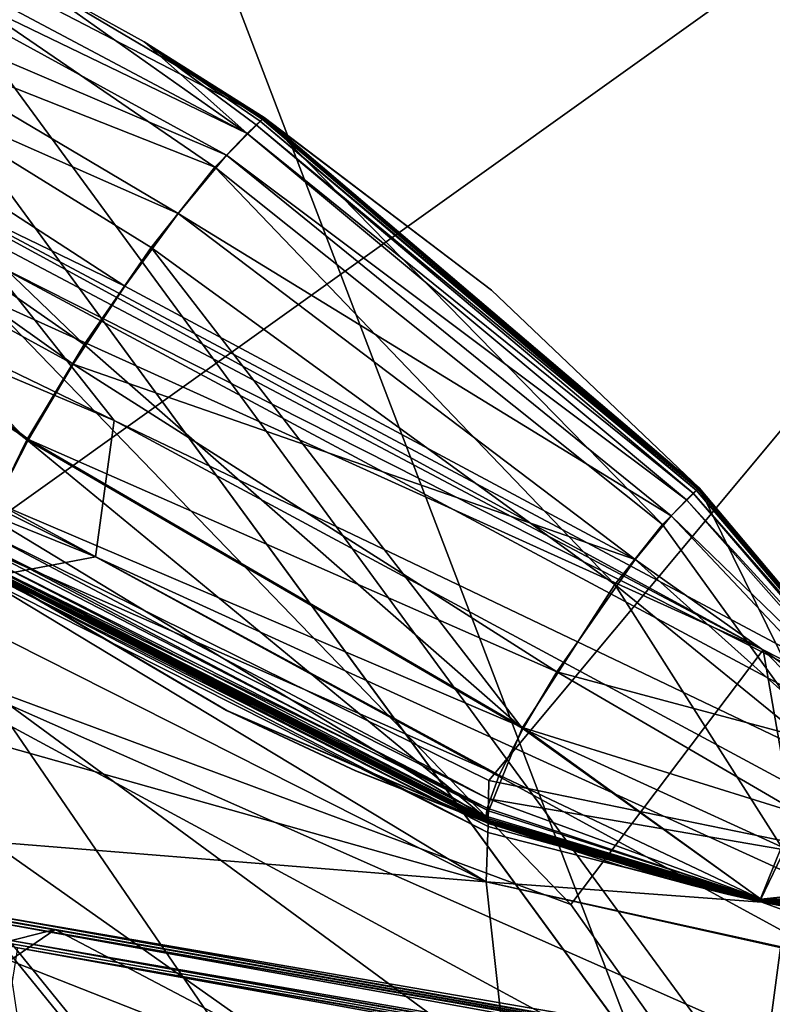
# Model space of a CAD drawing. Header units: metres. Extents: x -904 to 0, y -908 to 0.
# Tile 137 of 153: x -238 to -228, y -76 to -63. Entities that reach past the tile are written whole.
import ezdxf

# ---------------------------------------------------------------- set-up
doc = ezdxf.new("R2010")
doc.units = ezdxf.units.M

msp = doc.modelspace()

# ---------------------------------------------------------------- linework, layer by layer
at = {"layer": 'None'}
for points in [[(-239.314407, -51.557915, 226.902679), (-221.221985, -98.890182, 230.553024), (-242.650131, -103.940552, 237.516327)], [(-239.314407, -51.557915, 226.902679), (-223.317856, -52.233398, 222.626984), (-221.221985, -98.890182, 230.553024)], [(-215.260452, -53.132961, 2033.22522), (-239.308899, -51.564125, 2023.590088), (-238.364059, -69.631866, 2020.825439)], [(-231.748611, -72.892342, 2023.12439), (-215.260452, -53.132961, 2033.22522), (-238.364059, -69.631866, 2020.825439)], [(-231.748611, -72.892342, 2023.12439), (-224.452255, -74.390381, 2025.841675), (-215.260452, -53.132961, 2033.22522)], [(-261.458008, -57.706783, 932.164246), (-260.638489, -56.582916, 886.756042), (-236.636642, -68.198532, 887.077698)], [(-260.638489, -56.582916, 886.756042), (-238.295258, -66.105843, 841.579407), (-236.636642, -68.198532, 887.077698)], [(-261.458008, -57.706783, 932.164246), (-236.880447, -69.975159, 932.550049), (-265.13623, -58.537857, 977.415955)], [(-236.880447, -69.975159, 932.550049), (-261.458008, -57.706783, 932.164246), (-236.636642, -68.198532, 887.077698)], [(-265.13623, -58.537857, 977.415955), (-236.880447, -69.975159, 932.550049), (-240.725616, -70.70665, 977.855347)], [(-238.33371, -66.588646, 706.081116), (-228.169373, -71.188133, 751.055359), (-248.986176, -60.178795, 750.940918)], [(-248.986176, -60.178795, 750.940918), (-228.169373, -71.188133, 751.055359), (-242.390198, -63.443642, 796.162354)], [(-242.304413, -62.135075, 2017.296509), (-235.321075, -64.893387, 2018.464233), (-241.203369, -60.868935, 2015.853882)], [(-235.321075, -64.893387, 2018.464233), (-234.679367, -64.248306, 2017.259521), (-241.203369, -60.868935, 2015.853882)], [(-241.203369, -60.868935, 2015.853882), (-234.679367, -64.248306, 2017.259521), (-237.858429, -62.363094, 2016.646851)], [(-241.569656, -61.232773, 2016.600708), (-241.369843, -61.021999, 2016.247803), (-234.902328, -64.454865, 2017.775391)], [(-234.902328, -64.454865, 2017.775391), (-241.369843, -61.021999, 2016.247803), (-237.858414, -62.363125, 2016.646973)], [(-242.040283, -61.800407, 2017.140625), (-241.569656, -61.232773, 2016.600708), (-235.169952, -64.737556, 2018.245239)], [(-235.169952, -64.737556, 2018.245239), (-241.569656, -61.232773, 2016.600708), (-234.902328, -64.454865, 2017.775391)], [(-242.559174, -62.50666, 2017.408447), (-242.040283, -61.800407, 2017.140625), (-235.800262, -65.498192, 2018.965454)], [(-235.800262, -65.498192, 2018.965454), (-242.040283, -61.800407, 2017.140625), (-235.169952, -64.737556, 2018.245239)], [(-242.304413, -62.135075, 2017.296509), (-242.955902, -63.078804, 2017.393433), (-237.026596, -67.205513, 2019.340576)], [(-237.026596, -67.205513, 2019.340576), (-236.154068, -65.941803, 2019.209229), (-242.304413, -62.135075, 2017.296509)], [(-236.154068, -65.941803, 2019.209229), (-235.321075, -64.893387, 2018.464233), (-242.304413, -62.135075, 2017.296509)], [(-234.679367, -64.248306, 2017.259521), (-234.679276, -64.248283, 2017.259277), (-237.858429, -62.363094, 2016.646851)], [(-237.858429, -62.363094, 2016.646851), (-234.679276, -64.248283, 2017.259277), (-237.858414, -62.363094, 2016.646851)], [(-234.679276, -64.248283, 2017.259277), (-234.67926, -64.248283, 2017.259277), (-237.858414, -62.363094, 2016.646851)], [(-237.858414, -62.363094, 2016.646851), (-234.67926, -64.248283, 2017.259277), (-237.858414, -62.363094, 2016.646851)], [(-234.67926, -64.248283, 2017.259277), (-234.67926, -64.248291, 2017.259277), (-237.858414, -62.363094, 2016.646851)], [(-237.858414, -62.363094, 2016.646851), (-234.67926, -64.248291, 2017.259277), (-237.858414, -62.363094, 2016.646851)], [(-234.67926, -64.248291, 2017.259277), (-234.679245, -64.248291, 2017.259277), (-237.858414, -62.363094, 2016.646851)], [(-237.858414, -62.363094, 2016.646851), (-234.679245, -64.248291, 2017.259277), (-236.245132, -63.258457, 2016.976196)], [(-237.858414, -62.363094, 2016.646851), (-236.245132, -63.258457, 2016.976196), (-237.858414, -62.363098, 2016.646851)], [(-237.858414, -62.363098, 2016.646851), (-236.245132, -63.258457, 2016.976196), (-237.858414, -62.36311, 2016.646851)], [(-236.245132, -63.258457, 2016.976196), (-236.245132, -63.258469, 2016.976196), (-237.858414, -62.36311, 2016.646851)], [(-237.858414, -62.36311, 2016.646851), (-236.245132, -63.258469, 2016.976196), (-237.858414, -62.363125, 2016.646973)], [(-236.245132, -63.258469, 2016.976196), (-236.245148, -63.258488, 2016.976318), (-237.858414, -62.363125, 2016.646973)], [(-237.858414, -62.363125, 2016.646973), (-236.245148, -63.258488, 2016.976318), (-234.902328, -64.454865, 2017.775391)], [(-243.064087, -63.267048, 2017.371704), (-242.559174, -62.50666, 2017.408447), (-236.495209, -66.444321, 2019.322388)], [(-236.495209, -66.444321, 2019.322388), (-242.559174, -62.50666, 2017.408447), (-235.800262, -65.498192, 2018.965454)], [(-242.955902, -63.078804, 2017.393433), (-243.515701, -64.00872, 2017.009888), (-237.776291, -68.450684, 2018.828735)], [(-242.955902, -63.078804, 2017.393433), (-237.776291, -68.450684, 2018.828735), (-237.026596, -67.205513, 2019.340576)], [(-243.500519, -63.99976, 2017.033325), (-243.064087, -63.267048, 2017.371704), (-237.171417, -67.462875, 2019.271851)], [(-237.171417, -67.462875, 2019.271851), (-243.064087, -63.267048, 2017.371704), (-236.495209, -66.444321, 2019.322388)], [(-236.245132, -63.258469, 2016.976196), (-234.679245, -64.248306, 2017.259277), (-236.245148, -63.258488, 2016.976318)], [(-234.679245, -64.248306, 2017.259277), (-234.67926, -64.248329, 2017.259277), (-236.245148, -63.258488, 2016.976318)], [(-236.245148, -63.258488, 2016.976318), (-234.67926, -64.248329, 2017.259277), (-234.679474, -64.248604, 2017.259766)], [(-234.68042, -64.24955, 2017.262207), (-236.245148, -63.258488, 2016.976318), (-234.679764, -64.248917, 2017.260498)], [(-234.679764, -64.248917, 2017.260498), (-236.245148, -63.258488, 2016.976318), (-234.679474, -64.248604, 2017.259766)], [(-234.784073, -64.341568, 2017.519897), (-236.245148, -63.258488, 2016.976318), (-234.729401, -64.292313, 2017.388428)], [(-234.729401, -64.292313, 2017.388428), (-236.245148, -63.258488, 2016.976318), (-234.7034, -64.269592, 2017.32251)], [(-236.245148, -63.258488, 2016.976318), (-234.690842, -64.25872, 2017.289795), (-234.7034, -64.269592, 2017.32251)], [(-236.245148, -63.258488, 2016.976318), (-234.784073, -64.341568, 2017.519897), (-234.902328, -64.454865, 2017.775391)], [(-234.681824, -64.250832, 2017.265991), (-234.684753, -64.253433, 2017.273804), (-236.245148, -63.258488, 2016.976318)], [(-234.684753, -64.253433, 2017.273804), (-234.690842, -64.25872, 2017.289795), (-236.245148, -63.258488, 2016.976318)], [(-236.245148, -63.258488, 2016.976318), (-234.68042, -64.24955, 2017.262207), (-234.681824, -64.250832, 2017.265991)], [(-234.679245, -64.248291, 2017.259277), (-234.679245, -64.248291, 2017.259277), (-236.245132, -63.258457, 2016.976196)], [(-236.245132, -63.258457, 2016.976196), (-234.679245, -64.248291, 2017.259277), (-236.245132, -63.258469, 2016.976196)], [(-234.679245, -64.248291, 2017.259277), (-234.679245, -64.248306, 2017.259277), (-236.245132, -63.258469, 2016.976196)], [(-228.169373, -71.188133, 751.055359), (-220.589874, -75.054581, 796.356384), (-242.390198, -63.443642, 796.162354)], [(-242.390198, -63.443642, 796.162354), (-220.589874, -75.054581, 796.356384), (-238.295258, -66.105843, 841.579407)], [(-243.816086, -64.61657, 2016.435059), (-243.500519, -63.99976, 2017.033325), (-237.755905, -68.444366, 2018.817261)], [(-243.515701, -64.00872, 2017.009888), (-238.266129, -69.448143, 2017.774048), (-237.776291, -68.450684, 2018.828735)], [(-237.755905, -68.444366, 2018.817261), (-243.500519, -63.99976, 2017.033325), (-237.171417, -67.462875, 2019.271851)], [(-235.321075, -64.893387, 2018.464233), (-229.480743, -69.55555, 2018.822754), (-234.679367, -64.248306, 2017.259521)], [(-229.039368, -69.109283, 2017.998535), (-234.784073, -64.341568, 2017.519897), (-234.729401, -64.292313, 2017.388428)], [(-234.729401, -64.292313, 2017.388428), (-234.7034, -64.269592, 2017.32251), (-229.019974, -69.092163, 2017.951172)], [(-229.039368, -69.109283, 2017.998535), (-234.729401, -64.292313, 2017.388428), (-229.019974, -69.092163, 2017.951172)], [(-234.7034, -64.269592, 2017.32251), (-234.690842, -64.25872, 2017.289795), (-229.010605, -69.083931, 2017.928101)], [(-234.7034, -64.269592, 2017.32251), (-229.010605, -69.083931, 2017.928101), (-229.019974, -69.092163, 2017.951172)], [(-234.690842, -64.25872, 2017.289795), (-234.684753, -64.253433, 2017.273804), (-229.006073, -69.07988, 2017.917236)], [(-234.690842, -64.25872, 2017.289795), (-229.006073, -69.07988, 2017.917236), (-229.010605, -69.083931, 2017.928101)], [(-229.003876, -69.077873, 2017.912109), (-234.684753, -64.253433, 2017.273804), (-234.681824, -64.250832, 2017.265991)], [(-234.684753, -64.253433, 2017.273804), (-229.003876, -69.077873, 2017.912109), (-229.006073, -69.07988, 2017.917236)], [(-234.68042, -64.24955, 2017.262207), (-229.002838, -69.076874, 2017.90979), (-234.681824, -64.250832, 2017.265991)], [(-229.002838, -69.076874, 2017.90979), (-229.003876, -69.077873, 2017.912109), (-234.681824, -64.250832, 2017.265991)], [(-231.713074, -66.497551, 2017.682739), (-234.68042, -64.24955, 2017.262207), (-234.679764, -64.248917, 2017.260498)], [(-229.002838, -69.076874, 2017.90979), (-234.68042, -64.24955, 2017.262207), (-231.713074, -66.497551, 2017.682739)], [(-234.679764, -64.248917, 2017.260498), (-234.679474, -64.248604, 2017.259766), (-231.712799, -66.497246, 2017.682129)], [(-231.713074, -66.497551, 2017.682739), (-234.679764, -64.248917, 2017.260498), (-231.712799, -66.497246, 2017.682129)], [(-234.67926, -64.248329, 2017.259277), (-231.712601, -66.496971, 2017.681885), (-234.679474, -64.248604, 2017.259766)], [(-234.679474, -64.248604, 2017.259766), (-231.712601, -66.496971, 2017.681885), (-231.712799, -66.497246, 2017.682129)], [(-229.002045, -69.075813, 2017.90918), (-234.679276, -64.248283, 2017.259277), (-234.679367, -64.248306, 2017.259521)], [(-229.480743, -69.55555, 2018.822754), (-229.002045, -69.075813, 2017.90918), (-234.679367, -64.248306, 2017.259521)], [(-229.001984, -69.075813, 2017.908813), (-234.679276, -64.248283, 2017.259277), (-229.002045, -69.075813, 2017.90918)], [(-234.67926, -64.248283, 2017.259277), (-234.679276, -64.248283, 2017.259277), (-229.001984, -69.075813, 2017.908813)], [(-234.67926, -64.248291, 2017.259277), (-234.67926, -64.248283, 2017.259277), (-229.001984, -69.075813, 2017.908813)], [(-229.001984, -69.075813, 2017.908813), (-234.679245, -64.248291, 2017.259277), (-234.67926, -64.248291, 2017.259277)], [(-231.712601, -66.496971, 2017.681885), (-234.67926, -64.248329, 2017.259277), (-234.679245, -64.248306, 2017.259277)], [(-231.712601, -66.496971, 2017.681885), (-234.679245, -64.248291, 2017.259277), (-229.001968, -69.075829, 2017.908691)], [(-229.001968, -69.075829, 2017.908691), (-234.679245, -64.248291, 2017.259277), (-229.001984, -69.075813, 2017.908813)], [(-234.679245, -64.248291, 2017.259277), (-234.679245, -64.248291, 2017.259277), (-229.001984, -69.075813, 2017.908813)], [(-234.679245, -64.248291, 2017.259277), (-231.712601, -66.496971, 2017.681885), (-234.679245, -64.248306, 2017.259277)], [(-229.168335, -69.231026, 2018.282227), (-235.169952, -64.737556, 2018.245239), (-234.902328, -64.454865, 2017.775391)], [(-234.784073, -64.341568, 2017.519897), (-229.080124, -69.146255, 2018.094238), (-234.902328, -64.454865, 2017.775391)], [(-229.080124, -69.146255, 2018.094238), (-229.168335, -69.231026, 2018.282227), (-234.902328, -64.454865, 2017.775391)], [(-229.080124, -69.146255, 2018.094238), (-234.784073, -64.341568, 2017.519897), (-229.039368, -69.109283, 2017.998535)], [(-238.178497, -69.270676, 2018.014038), (-243.816086, -64.61657, 2016.435059), (-237.755905, -68.444366, 2018.817261)], [(-229.367935, -69.442169, 2018.629761), (-235.800262, -65.498192, 2018.965454), (-235.169952, -64.737556, 2018.245239)], [(-229.168335, -69.231026, 2018.282227), (-229.367935, -69.442169, 2018.629761), (-235.169952, -64.737556, 2018.245239)], [(-230.102081, -70.337311, 2019.381226), (-235.321075, -64.893387, 2018.464233), (-236.154068, -65.941803, 2019.209229)], [(-229.480743, -69.55555, 2018.822754), (-235.321075, -64.893387, 2018.464233), (-230.102081, -70.337311, 2019.381226)], [(-229.838089, -70.009804, 2019.164063), (-236.495209, -66.444321, 2019.322388), (-235.800262, -65.498192, 2018.965454)], [(-229.367935, -69.442169, 2018.629761), (-229.838089, -70.009804, 2019.164063), (-235.800262, -65.498192, 2018.965454)], [(-259.035767, -89.53669, 1606.136597), (-232.967972, -88.549675, 1606.117188), (-369.758789, -65.81794, 1606.712402)], [(-232.967972, -88.549675, 1606.117188), (-157.766281, -91.522858, 1606.039307), (-369.758789, -65.81794, 1606.712402)], [(-264.370239, -78.757698, 1612.998047), (-369.758789, -65.81794, 1606.712402), (-157.766281, -91.522858, 1606.039307)], [(-231.312073, -72.208313, 2019.100708), (-236.154068, -65.941803, 2019.209229), (-237.026596, -67.205513, 2019.340576)], [(-236.154068, -65.941803, 2019.209229), (-231.312073, -72.208313, 2019.100708), (-230.102081, -70.337311, 2019.381226)], [(-238.295258, -66.105843, 841.579407), (-215.701584, -78.19075, 841.859009), (-236.636642, -68.198532, 887.077698)], [(-220.589874, -75.054581, 796.356384), (-215.701584, -78.19075, 841.859009), (-238.295258, -66.105843, 841.579407)], [(-335.659729, -67.869011, 1815.896851), (-235.309311, -78.121002, 1854.074829), (-317.342804, -66.480629, 1875.346436)], [(-235.309311, -78.121002, 1854.074829), (-243.821503, -72.942696, 1905.212524), (-317.342804, -66.480629, 1875.346436)], [(-236.495209, -66.444321, 2019.322388), (-229.838089, -70.009804, 2019.164063), (-237.171417, -67.462875, 2019.271851)], [(-231.712799, -66.497246, 2017.682129), (-229.002121, -69.076111, 2017.908569), (-231.713074, -66.497551, 2017.682739)], [(-229.00235, -69.07637, 2017.908936), (-229.002838, -69.076874, 2017.90979), (-231.713074, -66.497551, 2017.682739)], [(-229.002121, -69.076111, 2017.908569), (-229.00235, -69.07637, 2017.908936), (-231.713074, -66.497551, 2017.682739)], [(-231.712601, -66.496971, 2017.681885), (-229.001968, -69.075867, 2017.908569), (-231.712799, -66.497246, 2017.682129)], [(-231.712799, -66.497246, 2017.682129), (-229.001968, -69.075867, 2017.908569), (-229.002121, -69.076111, 2017.908569)], [(-229.001968, -69.075867, 2017.908569), (-231.712601, -66.496971, 2017.681885), (-229.001968, -69.075829, 2017.908691)], [(-230.676468, -74.511078, 722.772827), (-238.33371, -66.588646, 706.081116), (-238.338226, -71.66597, 691.690125)], [(-228.169373, -71.188133, 751.055359), (-238.33371, -66.588646, 706.081116), (-230.676468, -74.511078, 722.772827)], [(-237.776291, -68.450684, 2018.828735), (-231.312073, -72.208313, 2019.100708), (-237.026596, -67.205513, 2019.340576)], [(-237.171417, -67.462875, 2019.271851), (-230.860809, -71.475525, 2019.389771), (-237.755905, -68.444366, 2018.817261)], [(-229.838089, -70.009804, 2019.164063), (-230.860809, -71.475525, 2019.389771), (-237.171417, -67.462875, 2019.271851)], [(-277.97934, -76.816643, 1756.375854), (-222.447708, -82.294296, 1803.761963), (-335.659729, -67.869011, 1815.896851)], [(-335.659729, -67.869011, 1815.896851), (-222.447708, -82.294296, 1803.761963), (-235.309311, -78.121002, 1854.074829)], [(-236.636642, -68.198532, 887.077698), (-213.506638, -80.63942, 887.43988), (-236.880447, -69.975159, 932.550049)], [(-236.636642, -68.198532, 887.077698), (-215.701584, -78.19075, 841.859009), (-213.506638, -80.63942, 887.43988)], [(-238.266129, -69.448143, 2017.774048), (-231.787033, -73.381584, 2017.280029), (-237.776291, -68.450684, 2018.828735)], [(-237.755905, -68.444366, 2018.817261), (-231.296753, -72.207726, 2019.049316), (-238.178497, -69.270676, 2018.014038)], [(-231.787033, -73.381584, 2017.280029), (-231.312073, -72.208313, 2019.100708), (-237.776291, -68.450684, 2018.828735)], [(-230.860809, -71.475525, 2019.389771), (-231.296753, -72.207726, 2019.049316), (-237.755905, -68.444366, 2018.817261)], [(-229.002045, -69.075813, 2017.90918), (-229.480743, -69.55555, 2018.822754), (-227.226227, -72.675652, 2018.805664)], [(-229.019974, -69.092163, 2017.951172), (-229.010605, -69.083931, 2017.928101), (-226.594437, -71.952049, 2017.943359)], [(-229.010605, -69.083931, 2017.928101), (-229.006073, -69.07988, 2017.917236), (-226.591827, -71.949623, 2017.93811)], [(-229.010605, -69.083931, 2017.928101), (-226.591827, -71.949623, 2017.93811), (-226.594437, -71.952049, 2017.943359)], [(-229.006073, -69.07988, 2017.917236), (-229.003876, -69.077873, 2017.912109), (-226.589462, -71.947113, 2017.935303)], [(-229.006073, -69.07988, 2017.917236), (-226.589462, -71.947113, 2017.935303), (-226.591827, -71.949623, 2017.93811)], [(-229.003876, -69.077873, 2017.912109), (-229.002838, -69.076874, 2017.90979), (-226.589462, -71.947113, 2017.935303)], [(-226.589462, -71.947113, 2017.935303), (-229.002838, -69.076874, 2017.90979), (-229.00235, -69.07637, 2017.908936)], [(-229.002121, -69.076111, 2017.908569), (-226.589462, -71.947113, 2017.935303), (-229.00235, -69.07637, 2017.908936)], [(-229.001968, -69.075867, 2017.908569), (-226.589462, -71.947113, 2017.935303), (-229.002121, -69.076111, 2017.908569)], [(-226.589462, -71.947113, 2017.935303), (-229.001984, -69.075813, 2017.908813), (-229.002045, -69.075813, 2017.90918)], [(-226.589462, -71.947113, 2017.935303), (-229.002045, -69.075813, 2017.90918), (-227.226227, -72.675652, 2018.805664)], [(-229.001968, -69.075829, 2017.908691), (-229.001984, -69.075813, 2017.908813), (-226.589462, -71.947113, 2017.935303)], [(-229.001968, -69.075867, 2017.908569), (-229.001968, -69.075829, 2017.908691), (-226.589462, -71.947113, 2017.935303)], [(-229.168335, -69.231026, 2018.282227), (-229.080124, -69.146255, 2018.094238), (-226.634674, -71.988602, 2018.034058)], [(-226.611084, -71.967003, 2017.980957), (-229.080124, -69.146255, 2018.094238), (-229.039368, -69.109283, 2017.998535)], [(-226.634674, -71.988602, 2018.034058), (-229.080124, -69.146255, 2018.094238), (-226.611084, -71.967003, 2017.980957)], [(-229.039368, -69.109283, 2017.998535), (-229.019974, -69.092163, 2017.951172), (-226.599854, -71.956932, 2017.955322)], [(-226.599854, -71.956932, 2017.955322), (-226.611084, -71.967003, 2017.980957), (-229.039368, -69.109283, 2017.998535)], [(-229.019974, -69.092163, 2017.951172), (-226.594437, -71.952049, 2017.943359), (-226.599854, -71.956932, 2017.955322)], [(-238.178497, -69.270676, 2018.014038), (-231.611938, -72.824219, 2018.448364), (-238.390457, -69.845177, 2016.958496)], [(-238.178497, -69.270676, 2018.014038), (-231.296753, -72.207726, 2019.049316), (-231.611938, -72.824219, 2018.448364)], [(-229.367935, -69.442169, 2018.629761), (-229.168335, -69.231026, 2018.282227), (-226.685715, -72.037903, 2018.140015)], [(-226.685715, -72.037903, 2018.140015), (-229.168335, -69.231026, 2018.282227), (-226.634674, -71.988602, 2018.034058)], [(-238.413055, -70.025047, 2016.374634), (-231.787033, -73.381584, 2017.280029), (-238.266129, -69.448143, 2017.774048)], [(-229.838089, -70.009804, 2019.164063), (-229.367935, -69.442169, 2018.629761), (-226.801239, -72.160355, 2018.338379)], [(-226.801239, -72.160355, 2018.338379), (-229.367935, -69.442169, 2018.629761), (-226.685715, -72.037903, 2018.140015)], [(-227.226227, -72.675652, 2018.805664), (-229.480743, -69.55555, 2018.822754), (-230.102081, -70.337311, 2019.381226)], [(-238.364059, -69.631866, 2020.825439), (-238.381424, -69.799362, 2018.914551), (-231.751495, -73.133659, 2020.420654)], [(-231.748611, -72.892342, 2023.12439), (-238.364059, -69.631866, 2020.825439), (-231.751495, -73.133659, 2020.420654)], [(-231.770004, -73.253067, 2017.657471), (-238.410446, -70.017479, 2016.37561), (-238.390457, -69.845177, 2016.958496)], [(-231.611938, -72.824219, 2018.448364), (-231.770004, -73.253067, 2017.657471), (-238.390457, -69.845177, 2016.958496)], [(-231.751495, -73.133659, 2020.420654), (-238.381424, -69.799362, 2018.914551), (-231.752716, -73.289963, 2018.626831)], [(-238.381424, -69.799362, 2018.914551), (-238.375061, -69.955521, 2017.346436), (-231.752716, -73.289963, 2018.626831)], [(-236.880447, -69.975159, 932.550049), (-213.123108, -82.904182, 932.987244), (-240.725616, -70.70665, 977.855347)], [(-231.752716, -73.289963, 2018.626831), (-238.375061, -69.955521, 2017.346436), (-231.753891, -73.368828, 2017.733276)], [(-238.375061, -69.955521, 2017.346436), (-238.372589, -70.034981, 2016.562744), (-231.753891, -73.368828, 2017.733276)], [(-213.506638, -80.63942, 887.43988), (-213.123108, -82.904182, 932.987244), (-236.880447, -69.975159, 932.550049)], [(-231.787033, -73.381584, 2017.280029), (-238.413055, -70.025047, 2016.374634), (-231.772217, -73.429756, 2017.012085)], [(-238.413055, -70.025047, 2016.374634), (-238.393143, -70.090553, 2016.00708), (-231.772217, -73.429756, 2017.012085)], [(-231.770004, -73.253067, 2017.657471), (-231.784897, -73.381981, 2017.21875), (-238.410446, -70.017479, 2016.37561)], [(-231.784897, -73.381981, 2017.21875), (-231.776428, -73.423393, 2016.993408), (-238.410446, -70.017479, 2016.37561)], [(-238.410446, -70.017479, 2016.37561), (-231.776428, -73.423393, 2016.993408), (-238.372787, -70.104385, 2015.792969)], [(-231.772217, -73.429756, 2017.012085), (-238.393143, -70.090553, 2016.00708), (-231.760712, -73.444786, 2016.885376)], [(-238.393143, -70.090553, 2016.00708), (-238.369461, -70.124336, 2015.703247), (-231.760712, -73.444786, 2016.885376)], [(-238.37291, -70.073807, 2016.176147), (-238.375732, -70.078506, 2016.139893), (-231.757996, -73.412819, 2017.236572)], [(-238.375732, -70.078506, 2016.139893), (-231.756927, -73.415169, 2017.211914), (-231.757996, -73.412819, 2017.236572)], [(-238.375732, -70.078506, 2016.139893), (-238.365112, -70.086304, 2016.050537), (-231.756927, -73.415169, 2017.211914)], [(-238.372589, -70.034981, 2016.562744), (-238.37291, -70.073807, 2016.176147), (-231.75563, -73.408318, 2017.282593)], [(-238.37291, -70.073807, 2016.176147), (-231.757996, -73.412819, 2017.236572), (-231.75563, -73.408318, 2017.282593)], [(-238.372742, -70.104401, 2015.792603), (-238.372787, -70.104385, 2015.792969), (-231.756622, -73.447693, 2016.778809)], [(-238.372787, -70.104385, 2015.792969), (-231.776428, -73.423393, 2016.993408), (-231.756622, -73.447693, 2016.778809)], [(-231.756622, -73.447693, 2016.778809), (-231.756592, -73.447701, 2016.778687), (-238.372742, -70.104401, 2015.792603)], [(-231.756592, -73.447701, 2016.778687), (-238.372635, -70.104439, 2015.791992), (-238.372742, -70.104401, 2015.792603)], [(-238.372528, -70.104477, 2015.791504), (-238.372635, -70.104439, 2015.791992), (-231.7565, -73.447716, 2016.77832)], [(-238.372635, -70.104439, 2015.791992), (-231.756592, -73.447701, 2016.778687), (-231.7565, -73.447716, 2016.77832)], [(-231.753891, -73.368828, 2017.733276), (-238.372589, -70.034981, 2016.562744), (-231.75563, -73.408318, 2017.282593)], [(-231.7565, -73.447716, 2016.77832), (-231.756424, -73.447739, 2016.778076), (-238.372528, -70.104477, 2015.791504)], [(-231.756424, -73.447739, 2016.778076), (-238.372467, -70.104492, 2015.791138), (-238.372528, -70.104477, 2015.791504)], [(-235.169693, -71.981308, 2016.288452), (-238.372375, -70.104523, 2015.790649), (-238.372467, -70.104492, 2015.791138)], [(-231.756393, -73.447746, 2016.777954), (-235.169693, -71.981308, 2016.288452), (-238.372467, -70.104492, 2015.791138)], [(-231.756393, -73.447746, 2016.777954), (-238.372467, -70.104492, 2015.791138), (-231.756424, -73.447739, 2016.778076)], [(-238.366943, -70.104347, 2015.782715), (-238.372375, -70.104523, 2015.790649), (-235.169693, -71.981308, 2016.288452)], [(-238.365082, -70.102844, 2015.799561), (-238.366943, -70.104347, 2015.782715), (-235.164566, -71.980721, 2016.288208)], [(-235.164566, -71.980721, 2016.288208), (-238.366943, -70.104347, 2015.782715), (-235.169693, -71.981308, 2016.288452)], [(-238.361084, -70.093689, 2015.934204), (-231.746613, -73.423721, 2017.095947), (-238.365112, -70.086304, 2016.050537)], [(-238.365112, -70.086304, 2016.050537), (-231.746613, -73.423721, 2017.095947), (-231.750137, -73.418335, 2017.171509)], [(-231.756927, -73.415169, 2017.211914), (-238.365112, -70.086304, 2016.050537), (-231.750137, -73.418335, 2017.171509)], [(-238.363159, -70.099709, 2015.842041), (-238.365082, -70.102844, 2015.799561), (-231.750656, -73.443748, 2016.821777)], [(-231.750656, -73.443748, 2016.821777), (-238.365082, -70.102844, 2015.799561), (-235.164566, -71.980721, 2016.288208)], [(-238.361084, -70.093689, 2015.934204), (-238.363159, -70.099709, 2015.842041), (-231.749069, -73.438675, 2016.888306)], [(-231.749069, -73.438675, 2016.888306), (-238.363159, -70.099709, 2015.842041), (-231.750656, -73.443748, 2016.821777)], [(-231.746613, -73.423721, 2017.095947), (-238.361084, -70.093689, 2015.934204), (-231.747299, -73.42868, 2017.026001)], [(-231.747299, -73.42868, 2017.026001), (-238.361084, -70.093689, 2015.934204), (-231.749069, -73.438675, 2016.888306)], [(-230.860809, -71.475525, 2019.389771), (-229.838089, -70.009804, 2019.164063), (-227.073334, -72.489128, 2018.644897)], [(-227.073334, -72.489128, 2018.644897), (-229.838089, -70.009804, 2019.164063), (-226.801239, -72.160355, 2018.338379)], [(-238.368332, -70.24118, 2014.560791), (-238.37117, -70.890961, 2008.449097), (-231.781693, -74.215408, 2008.449341)], [(-231.757034, -73.494484, 2016.310059), (-238.369461, -70.124336, 2015.703247), (-238.370483, -70.160103, 2015.327271)], [(-231.758438, -73.572411, 2015.453247), (-231.757034, -73.494484, 2016.310059), (-238.370483, -70.160103, 2015.327271)], [(-238.370483, -70.160103, 2015.327271), (-238.368332, -70.24118, 2014.560791), (-231.758438, -73.572411, 2015.453247)], [(-231.760712, -73.444786, 2016.885376), (-238.369461, -70.124336, 2015.703247), (-231.754929, -73.455521, 2016.768311)], [(-238.369461, -70.124336, 2015.703247), (-231.757034, -73.494484, 2016.310059), (-231.754929, -73.455521, 2016.768311)], [(-238.368332, -70.24118, 2014.560791), (-231.781693, -74.215408, 2008.449341), (-231.758438, -73.572411, 2015.453247)], [(-231.312073, -72.208313, 2019.100708), (-227.926544, -73.758247, 2018.646606), (-230.102081, -70.337311, 2019.381226)], [(-230.102081, -70.337311, 2019.381226), (-227.926544, -73.758247, 2018.646606), (-227.226227, -72.675652, 2018.805664)], [(-240.725616, -70.70665, 977.855347), (-217.11351, -83.461723, 978.352905), (-246.042374, -72.074631, 1022.901794)], [(-213.123108, -82.904182, 932.987244), (-217.11351, -83.461723, 978.352905), (-240.725616, -70.70665, 977.855347)], [(-231.781693, -74.215408, 2008.449341), (-238.37117, -70.890961, 2008.449097), (-238.319077, -72.376701, 1995.61438)], [(-226.585968, -80.294075, 722.844788), (-228.169373, -71.188133, 751.055359), (-230.676468, -74.511078, 722.772827)], [(-220.589874, -75.054581, 796.356384), (-228.169373, -71.188133, 751.055359), (-215.565948, -83.939354, 786.065063)], [(-228.169373, -71.188133, 751.055359), (-226.585968, -80.294075, 722.844788), (-215.565948, -83.939354, 786.065063)], [(-231.296753, -72.207726, 2019.049316), (-230.860809, -71.475525, 2019.389771), (-227.665237, -73.337685, 2018.772583)], [(-227.665237, -73.337685, 2018.772583), (-230.860809, -71.475525, 2019.389771), (-227.073334, -72.489128, 2018.644897)], [(-237.404251, -74.837967, 1166.713623), (-256.075043, -71.546318, 1217.675049), (-255.246216, -79.316849, 1192.276123)], [(-243.388, -73.787415, 1526.261597), (-256.075043, -71.546318, 1217.675049), (-237.404251, -74.837967, 1166.713623)], [(-238.338226, -71.66597, 691.690125), (-242.678009, -75.317757, 660.801697), (-233.974075, -78.030937, 691.642273)], [(-238.338226, -71.66597, 691.690125), (-233.974075, -78.030937, 691.642273), (-226.585968, -80.294075, 722.844788)], [(-226.585968, -80.294075, 722.844788), (-230.676468, -74.511078, 722.772827), (-238.338226, -71.66597, 691.690125)], [(-235.169693, -71.981308, 2016.288452), (-233.486328, -72.767441, 2016.534546), (-235.164566, -71.980721, 2016.288208)], [(-233.486328, -72.767441, 2016.534546), (-235.169693, -71.981308, 2016.288452), (-231.756393, -73.447746, 2016.777954)], [(-233.486328, -72.767441, 2016.534546), (-233.481598, -72.766472, 2016.540405), (-235.164566, -71.980721, 2016.288208)], [(-235.164566, -71.980721, 2016.288208), (-233.481598, -72.766472, 2016.540405), (-231.750656, -73.443748, 2016.821777)], [(-246.042374, -72.074631, 1022.901794), (-221.957428, -84.765488, 1023.44635), (-253.992859, -72.740875, 1067.578003)], [(-246.042374, -72.074631, 1022.901794), (-217.11351, -83.461723, 978.352905), (-221.957428, -84.765488, 1023.44635)], [(-231.312073, -72.208313, 2019.100708), (-231.787033, -73.381584, 2017.280029), (-228.201447, -74.436447, 2017.602295)], [(-231.296753, -72.207726, 2019.049316), (-228.199982, -74.44194, 2017.505859), (-231.611938, -72.824219, 2018.448364)], [(-227.926544, -73.758247, 2018.646606), (-231.312073, -72.208313, 2019.100708), (-228.201447, -74.436447, 2017.602295)], [(-228.199982, -74.44194, 2017.505859), (-231.296753, -72.207726, 2019.049316), (-227.665237, -73.337685, 2018.772583)], [(-231.781693, -74.215408, 2008.449341), (-238.319077, -72.376701, 1995.61438), (-238.247177, -73.693398, 1982.750488)], [(-221.957428, -84.765488, 1023.44635), (-229.898041, -85.054771, 1068.127686), (-253.992859, -72.740875, 1067.578003)], [(-253.992859, -72.740875, 1067.578003), (-229.898041, -85.054771, 1068.127686), (-252.386261, -78.676216, 1112.033813)], [(-233.481598, -72.766472, 2016.540405), (-233.486328, -72.767441, 2016.534546), (-231.756317, -73.447762, 2016.777588)], [(-231.756317, -73.447762, 2016.777588), (-233.486328, -72.767441, 2016.534546), (-231.756393, -73.447746, 2016.777954)], [(-231.750656, -73.443748, 2016.821777), (-233.481598, -72.766472, 2016.540405), (-231.752136, -73.446266, 2016.790894)], [(-231.752136, -73.446266, 2016.790894), (-233.481598, -72.766472, 2016.540405), (-231.756317, -73.447762, 2016.777588)], [(-231.611938, -72.824219, 2018.448364), (-228.199982, -74.44194, 2017.505859), (-231.770004, -73.253067, 2017.657471)], [(-231.748611, -72.892342, 2023.12439), (-231.751495, -73.133659, 2020.420654), (-224.452255, -74.390381, 2025.841675)], [(-243.821503, -72.942696, 1905.212524), (-235.309311, -78.121002, 1854.074829), (-240.128448, -77.065216, 1905.354858)], [(-231.751495, -73.133659, 2020.420654), (-231.752716, -73.289963, 2018.626831), (-228.183289, -74.440033, 2017.756714)], [(-231.751495, -73.133659, 2020.420654), (-228.183289, -74.440033, 2017.756714), (-224.452255, -74.390381, 2025.841675)], [(-228.199982, -74.44194, 2017.505859), (-231.784897, -73.381981, 2017.21875), (-231.770004, -73.253067, 2017.657471)], [(-231.752716, -73.289963, 2018.626831), (-231.753891, -73.368828, 2017.733276), (-228.183289, -74.440033, 2017.756714)], [(-228.201447, -74.436447, 2017.602295), (-231.787033, -73.381584, 2017.280029), (-228.192932, -74.463837, 2017.452759)], [(-231.787033, -73.381584, 2017.280029), (-231.772217, -73.429756, 2017.012085), (-228.192932, -74.463837, 2017.452759)], [(-231.784897, -73.381981, 2017.21875), (-228.199982, -74.44194, 2017.505859), (-231.776428, -73.423393, 2016.993408)], [(-231.756622, -73.447693, 2016.778809), (-231.776428, -73.423393, 2016.993408), (-228.195068, -74.466278, 2017.371094)], [(-231.776428, -73.423393, 2016.993408), (-228.199982, -74.44194, 2017.505859), (-228.195068, -74.466278, 2017.371094)], [(-228.192932, -74.463837, 2017.452759), (-231.772217, -73.429756, 2017.012085), (-228.189575, -74.468422, 2017.417114)], [(-231.772217, -73.429756, 2017.012085), (-231.760712, -73.444786, 2016.885376), (-228.189575, -74.468422, 2017.417114)], [(-228.189575, -74.468422, 2017.417114), (-231.760712, -73.444786, 2016.885376), (-228.186401, -74.472481, 2017.379272)], [(-231.760712, -73.444786, 2016.885376), (-228.183334, -74.481087, 2017.281372), (-228.186401, -74.472481, 2017.379272)], [(-231.754929, -73.455521, 2016.768311), (-228.183334, -74.481087, 2017.281372), (-231.760712, -73.444786, 2016.885376)], [(-231.75563, -73.408318, 2017.282593), (-231.757996, -73.412819, 2017.236572), (-228.183289, -74.440033, 2017.756714)], [(-231.757996, -73.412819, 2017.236572), (-228.182785, -74.441856, 2017.736206), (-228.183289, -74.440033, 2017.756714)], [(-231.757996, -73.412819, 2017.236572), (-231.756927, -73.415169, 2017.211914), (-228.182785, -74.441856, 2017.736206)], [(-231.756927, -73.415169, 2017.211914), (-228.178802, -74.443199, 2017.718872), (-228.182785, -74.441856, 2017.736206)], [(-228.178802, -74.443199, 2017.718872), (-231.756927, -73.415169, 2017.211914), (-231.750137, -73.418335, 2017.171509)], [(-231.756592, -73.447701, 2016.778687), (-231.756622, -73.447693, 2016.778809), (-229.986237, -74.019249, 2017.017212)], [(-229.986237, -74.019249, 2017.017212), (-231.756622, -73.447693, 2016.778809), (-228.183441, -74.480103, 2017.25061)], [(-231.756622, -73.447693, 2016.778809), (-228.195068, -74.466278, 2017.371094), (-228.183441, -74.480103, 2017.25061)], [(-231.7565, -73.447716, 2016.77832), (-231.756592, -73.447701, 2016.778687), (-229.986237, -74.019249, 2017.017212)], [(-229.986237, -74.019249, 2017.017212), (-229.986176, -74.019257, 2017.016968), (-231.7565, -73.447716, 2016.77832)], [(-229.986176, -74.019257, 2017.016968), (-231.756424, -73.447739, 2016.778076), (-231.7565, -73.447716, 2016.77832)], [(-229.986099, -74.019264, 2017.016846), (-231.756393, -73.447746, 2016.777954), (-231.756424, -73.447739, 2016.778076)], [(-229.986099, -74.019264, 2017.016846), (-231.756424, -73.447739, 2016.778076), (-229.986176, -74.019257, 2017.016968)], [(-231.756317, -73.447762, 2016.777588), (-231.756393, -73.447746, 2016.777954), (-229.986069, -74.019264, 2017.016846)], [(-231.756393, -73.447746, 2016.777954), (-229.986099, -74.019264, 2017.016846), (-229.986069, -74.019264, 2017.016846)], [(-231.752136, -73.446266, 2016.790894), (-231.756317, -73.447762, 2016.777588), (-229.986008, -74.019272, 2017.016724)], [(-231.756317, -73.447762, 2016.777588), (-229.986069, -74.019264, 2017.016846), (-229.986008, -74.019272, 2017.016724)], [(-228.183289, -74.440033, 2017.756714), (-231.753891, -73.368828, 2017.733276), (-231.75563, -73.408318, 2017.282593)], [(-229.986008, -74.019272, 2017.016724), (-231.750656, -73.443748, 2016.821777), (-231.752136, -73.446266, 2016.790894)], [(-231.749069, -73.438675, 2016.888306), (-231.750656, -73.443748, 2016.821777), (-228.177338, -74.454872, 2017.566284)], [(-228.177338, -74.454872, 2017.566284), (-231.750656, -73.443748, 2016.821777), (-228.183243, -74.48008, 2017.250732)], [(-231.750656, -73.443748, 2016.821777), (-228.636536, -74.375351, 2017.192749), (-228.183243, -74.48008, 2017.250732)], [(-229.088181, -74.263618, 2017.134399), (-231.750656, -73.443748, 2016.821777), (-229.986008, -74.019272, 2017.016724)], [(-228.636536, -74.375351, 2017.192749), (-231.750656, -73.443748, 2016.821777), (-229.088181, -74.263618, 2017.134399)], [(-231.746613, -73.423721, 2017.095947), (-228.176575, -74.445465, 2017.688843), (-231.750137, -73.418335, 2017.171509)], [(-231.750137, -73.418335, 2017.171509), (-228.176575, -74.445465, 2017.688843), (-228.178802, -74.443199, 2017.718872)], [(-231.747299, -73.42868, 2017.026001), (-231.749069, -73.438675, 2016.888306), (-228.177338, -74.454872, 2017.566284)], [(-228.177338, -74.454872, 2017.566284), (-231.746613, -73.423721, 2017.095947), (-231.747299, -73.42868, 2017.026001)], [(-228.176819, -74.448601, 2017.647949), (-231.746613, -73.423721, 2017.095947), (-228.177338, -74.454872, 2017.566284)], [(-228.176819, -74.448601, 2017.647949), (-228.176575, -74.445465, 2017.688843), (-231.746613, -73.423721, 2017.095947)], [(-227.665237, -73.337685, 2018.772583), (-226.080536, -74.219139, 2018.299072), (-228.199982, -74.44194, 2017.505859)], [(-231.781693, -74.215408, 2008.449341), (-228.183334, -74.481087, 2017.281372), (-231.758438, -73.572411, 2015.453247)], [(-228.183334, -74.481087, 2017.281372), (-231.757034, -73.494484, 2016.310059), (-231.758438, -73.572411, 2015.453247)], [(-231.754929, -73.455521, 2016.768311), (-231.757034, -73.494484, 2016.310059), (-228.183334, -74.481087, 2017.281372)], [(-231.301239, -78.591446, 1957.132935), (-231.781693, -74.215408, 2008.449341), (-238.247177, -73.693398, 1982.750488)], [(-238.247177, -73.693398, 1982.750488), (-237.880051, -76.116089, 1957.009033), (-231.301239, -78.591446, 1957.132935)], [(-243.388, -73.787415, 1526.261597), (-230.443481, -76.069885, 1547.05249), (-239.771591, -83.921333, 1540.634399)], [(-230.443481, -76.069885, 1547.05249), (-243.388, -73.787415, 1526.261597), (-237.404251, -74.837967, 1166.713623)], [(-227.926544, -73.758247, 2018.646606), (-228.201447, -74.436447, 2017.602295), (-226.366364, -74.800003, 2017.728516)], [(-228.183441, -74.480103, 2017.25061), (-229.088379, -74.263618, 2017.134521), (-229.986237, -74.019249, 2017.017212)], [(-229.088379, -74.263618, 2017.134521), (-229.986176, -74.019257, 2017.016968), (-229.986237, -74.019249, 2017.017212)], [(-229.088318, -74.263618, 2017.134521), (-229.986099, -74.019264, 2017.016846), (-229.986176, -74.019257, 2017.016968)], [(-229.986176, -74.019257, 2017.016968), (-229.088379, -74.263618, 2017.134521), (-229.088318, -74.263618, 2017.134521)], [(-229.986069, -74.019264, 2017.016846), (-229.986099, -74.019264, 2017.016846), (-229.088257, -74.263618, 2017.134399)], [(-229.986099, -74.019264, 2017.016846), (-229.088318, -74.263618, 2017.134521), (-229.088257, -74.263618, 2017.134399)], [(-229.986008, -74.019272, 2017.016724), (-229.986069, -74.019264, 2017.016846), (-229.088226, -74.263618, 2017.134399)], [(-229.986069, -74.019264, 2017.016846), (-229.088257, -74.263618, 2017.134399), (-229.088226, -74.263618, 2017.134399)], [(-229.088226, -74.263618, 2017.134399), (-229.088181, -74.263618, 2017.134399), (-229.986008, -74.019272, 2017.016724)], [(-224.580292, -75.823242, 2008.448853), (-224.578598, -75.800476, 2008.729614), (-231.781693, -74.215408, 2008.449341)], [(-224.578598, -75.800476, 2008.729614), (-228.183334, -74.481087, 2017.281372), (-231.781693, -74.215408, 2008.449341)], [(-224.580292, -75.823242, 2008.448853), (-231.781693, -74.215408, 2008.449341), (-231.301239, -78.591446, 1957.132935)], [(-226.080536, -74.219139, 2018.299072), (-225.294571, -74.645721, 2018.021973), (-228.199982, -74.44194, 2017.505859)], [(-228.636719, -74.375359, 2017.192749), (-229.088379, -74.263618, 2017.134521), (-228.183441, -74.480103, 2017.25061)], [(-229.088379, -74.263618, 2017.134521), (-228.636688, -74.375359, 2017.192749), (-229.088318, -74.263618, 2017.134521)], [(-229.088379, -74.263618, 2017.134521), (-228.636719, -74.375359, 2017.192749), (-228.636688, -74.375359, 2017.192749)], [(-229.088257, -74.263618, 2017.134399), (-229.088318, -74.263618, 2017.134521), (-228.636642, -74.375359, 2017.192749)], [(-229.088318, -74.263618, 2017.134521), (-228.636658, -74.375359, 2017.192749), (-228.636642, -74.375359, 2017.192749)], [(-229.088318, -74.263618, 2017.134521), (-228.636688, -74.375359, 2017.192749), (-228.636658, -74.375359, 2017.192749)], [(-229.088226, -74.263618, 2017.134399), (-229.088257, -74.263618, 2017.134399), (-228.636612, -74.375351, 2017.192749)], [(-229.088257, -74.263618, 2017.134399), (-228.636642, -74.375359, 2017.192749), (-228.636612, -74.375351, 2017.192749)], [(-228.636612, -74.375351, 2017.192749), (-228.636581, -74.375351, 2017.192749), (-229.088226, -74.263618, 2017.134399)], [(-228.636581, -74.375351, 2017.192749), (-229.088181, -74.263618, 2017.134399), (-229.088226, -74.263618, 2017.134399)], [(-228.636581, -74.375351, 2017.192749), (-228.636536, -74.375351, 2017.192749), (-229.088181, -74.263618, 2017.134399)], [(-228.636688, -74.375359, 2017.192749), (-228.636719, -74.375359, 2017.192749), (-228.410263, -74.428604, 2017.22168)], [(-228.410263, -74.428604, 2017.22168), (-228.636719, -74.375359, 2017.192749), (-228.183441, -74.480103, 2017.25061)], [(-228.636658, -74.375359, 2017.192749), (-228.636688, -74.375359, 2017.192749), (-228.410233, -74.428604, 2017.22168)], [(-228.410233, -74.428604, 2017.22168), (-228.636688, -74.375359, 2017.192749), (-228.410263, -74.428604, 2017.22168)], [(-228.636642, -74.375359, 2017.192749), (-228.636658, -74.375359, 2017.192749), (-228.410217, -74.428604, 2017.22168)], [(-228.410217, -74.428604, 2017.22168), (-228.636658, -74.375359, 2017.192749), (-228.410233, -74.428604, 2017.22168)], [(-228.636612, -74.375351, 2017.192749), (-228.636642, -74.375359, 2017.192749), (-228.410187, -74.428604, 2017.22168)], [(-228.410187, -74.428604, 2017.22168), (-228.636642, -74.375359, 2017.192749), (-228.410217, -74.428604, 2017.22168)], [(-228.636581, -74.375351, 2017.192749), (-228.636612, -74.375351, 2017.192749), (-228.410156, -74.428596, 2017.22168)], [(-228.410156, -74.428596, 2017.22168), (-228.636612, -74.375351, 2017.192749), (-228.410187, -74.428604, 2017.22168)], [(-228.636536, -74.375351, 2017.192749), (-228.636581, -74.375351, 2017.192749), (-228.183289, -74.480087, 2017.25061)], [(-228.183289, -74.480087, 2017.25061), (-228.636581, -74.375351, 2017.192749), (-228.410156, -74.428596, 2017.22168)], [(-228.183243, -74.48008, 2017.250732), (-228.636536, -74.375351, 2017.192749), (-228.183289, -74.480087, 2017.25061)], [(-228.410233, -74.428604, 2017.22168), (-228.410263, -74.428604, 2017.22168), (-228.183411, -74.480103, 2017.25061)], [(-228.183411, -74.480103, 2017.25061), (-228.410263, -74.428604, 2017.22168), (-228.183441, -74.480103, 2017.25061)], [(-228.410217, -74.428604, 2017.22168), (-228.410233, -74.428604, 2017.22168), (-228.183395, -74.480103, 2017.25061)], [(-228.183395, -74.480103, 2017.25061), (-228.410233, -74.428604, 2017.22168), (-228.183411, -74.480103, 2017.25061)], [(-228.410187, -74.428604, 2017.22168), (-228.410217, -74.428604, 2017.22168), (-228.183365, -74.480095, 2017.25061)], [(-228.183365, -74.480095, 2017.25061), (-228.410217, -74.428604, 2017.22168), (-228.183395, -74.480103, 2017.25061)], [(-228.410156, -74.428596, 2017.22168), (-228.410187, -74.428604, 2017.22168), (-228.183334, -74.480095, 2017.25061)], [(-228.183334, -74.480095, 2017.25061), (-228.410187, -74.428604, 2017.22168), (-228.183365, -74.480095, 2017.25061)], [(-228.183289, -74.480087, 2017.25061), (-228.410156, -74.428596, 2017.22168), (-228.183319, -74.480095, 2017.25061)], [(-228.183319, -74.480095, 2017.25061), (-228.410156, -74.428596, 2017.22168), (-228.183334, -74.480095, 2017.25061)], [(-226.366364, -74.800003, 2017.728516), (-228.201447, -74.436447, 2017.602295), (-226.361862, -74.814117, 2017.654297)], [(-228.201447, -74.436447, 2017.602295), (-228.192932, -74.463837, 2017.452759), (-226.361862, -74.814117, 2017.654297)], [(-228.195068, -74.466278, 2017.371094), (-228.199982, -74.44194, 2017.505859), (-226.351898, -74.792824, 2017.918579)], [(-226.351898, -74.792824, 2017.918579), (-228.199982, -74.44194, 2017.505859), (-224.903564, -74.855255, 2017.873413)], [(-228.199982, -74.44194, 2017.505859), (-225.294571, -74.645721, 2018.021973), (-224.903564, -74.855255, 2017.873413)], [(-228.183441, -74.480103, 2017.25061), (-228.195068, -74.466278, 2017.371094), (-226.351898, -74.792824, 2017.918579)], [(-226.361862, -74.814117, 2017.654297), (-228.192932, -74.463837, 2017.452759), (-226.360123, -74.816414, 2017.636841)], [(-228.192932, -74.463837, 2017.452759), (-228.189575, -74.468422, 2017.417114), (-226.360123, -74.816414, 2017.636841)], [(-226.360123, -74.816414, 2017.636841), (-228.189575, -74.468422, 2017.417114), (-226.358521, -74.818748, 2017.614502)], [(-228.189575, -74.468422, 2017.417114), (-228.186401, -74.472481, 2017.379272), (-226.358521, -74.818748, 2017.614502)], [(-228.186401, -74.472481, 2017.379272), (-228.183334, -74.481087, 2017.281372), (-226.358521, -74.818748, 2017.614502)], [(-224.452255, -74.390381, 2025.841675), (-228.183289, -74.440033, 2017.756714), (-226.352921, -74.787529, 2017.985352)], [(-228.183289, -74.440033, 2017.756714), (-228.182785, -74.441856, 2017.736206), (-226.352921, -74.787529, 2017.985352)], [(-228.177338, -74.454872, 2017.566284), (-228.183243, -74.48008, 2017.250732), (-226.351898, -74.792824, 2017.918579)], [(-228.182785, -74.441856, 2017.736206), (-228.178802, -74.443199, 2017.718872), (-226.352921, -74.787529, 2017.985352)], [(-226.352921, -74.787529, 2017.985352), (-228.178802, -74.443199, 2017.718872), (-226.351715, -74.78933, 2017.96228)], [(-228.178802, -74.443199, 2017.718872), (-228.176575, -74.445465, 2017.688843), (-226.351715, -74.78933, 2017.96228)], [(-226.351898, -74.792824, 2017.918579), (-228.176819, -74.448601, 2017.647949), (-228.177338, -74.454872, 2017.566284)], [(-228.176575, -74.445465, 2017.688843), (-228.176819, -74.448601, 2017.647949), (-226.351898, -74.792824, 2017.918579)], [(-226.351715, -74.78933, 2017.96228), (-228.176575, -74.445465, 2017.688843), (-226.351898, -74.792824, 2017.918579)], [(-228.183411, -74.480103, 2017.25061), (-228.183441, -74.480103, 2017.25061), (-226.351898, -74.792824, 2017.918579)], [(-228.183395, -74.480103, 2017.25061), (-228.183411, -74.480103, 2017.25061), (-226.351898, -74.792824, 2017.918579)], [(-226.351898, -74.792824, 2017.918579), (-228.183365, -74.480095, 2017.25061), (-228.183395, -74.480103, 2017.25061)], [(-228.183334, -74.480095, 2017.25061), (-228.183365, -74.480095, 2017.25061), (-226.351898, -74.792824, 2017.918579)], [(-228.183319, -74.480095, 2017.25061), (-228.183334, -74.480095, 2017.25061), (-226.351898, -74.792824, 2017.918579)], [(-228.183334, -74.481087, 2017.281372), (-224.578598, -75.800476, 2008.729614), (-226.358521, -74.818748, 2017.614502)], [(-226.351898, -74.792824, 2017.918579), (-228.183289, -74.480087, 2017.25061), (-228.183319, -74.480095, 2017.25061)], [(-228.183243, -74.48008, 2017.250732), (-228.183289, -74.480087, 2017.25061), (-226.351898, -74.792824, 2017.918579)], [(-246.478867, -81.037399, 1166.713989), (-237.404251, -74.837967, 1166.713623), (-255.246216, -79.316849, 1192.276123)], [(-237.404251, -74.837967, 1166.713623), (-246.478867, -81.037399, 1166.713989), (-225.791122, -80.945869, 1117.431763)], [(-240.128448, -77.065216, 1905.354858), (-236.898071, -78.230354, 1931.286621), (-242.401978, -74.764503, 1931.093018)], [(-236.898071, -78.230354, 1931.286621), (-237.880051, -76.116089, 1957.009033), (-242.401978, -74.764503, 1931.093018)], [(-222.123566, -77.534111, 1117.460449), (-237.404251, -74.837967, 1166.713623), (-225.791122, -80.945869, 1117.431763)], [(-222.123566, -77.534111, 1117.460449), (-131.187531, -93.569298, 1377.014404), (-237.404251, -74.837967, 1166.713623)], [(-131.187531, -93.569298, 1377.014404), (-215.860413, -78.641273, 1566.700684), (-237.404251, -74.837967, 1166.713623)], [(-237.404251, -74.837967, 1166.713623), (-215.860413, -78.641273, 1566.700684), (-230.443481, -76.069885, 1547.05249)], [(-231.813843, -87.930153, 660.471436), (-242.678009, -75.317757, 660.801697), (-240.875107, -152.150711, 658.789795)], [(-242.678009, -75.317757, 660.801697), (-231.813843, -87.930153, 660.471436), (-233.974075, -78.030937, 691.642273)]]:
    msp.add_3dface(points, dxfattribs=at)
at = {"layer": 'None012311'}
for points in [[(-264.332214, -57.531643, 123.974747), (-243.170029, -56.729248, 123.995758), (-63.008152, -302.295593, 117.565376)], [(-63.008152, -302.295593, 117.565376), (-243.170029, -56.729248, 123.995758), (-222.050903, -58.298695, 123.954659)], [(-297.830109, -60.486073, 123.897385), (-264.332214, -57.531643, 123.974747), (-63.008152, -302.295593, 117.565376)], [(-242.291733, -59.376686, 126.92746), (-262.718689, -60.035652, 126.910202), (-65.261642, -300.990356, 120.600586)], [(-65.261642, -300.990356, 120.600586), (-221.537735, -60.995937, 126.885056), (-242.291733, -59.376686, 126.92746)], [(-262.718689, -60.035652, 126.910202), (-296.668427, -62.81105, 126.837532), (-65.261642, -300.990356, 120.600586)], [(-63.008152, -302.295593, 117.565376), (-331.364288, -63.040817, 123.830482), (-297.830109, -60.486073, 123.897385)], [(-65.261642, -300.990356, 120.600586), (-296.668427, -62.81105, 126.837532), (-330.762848, -65.236298, 126.774025)], [(-398.51358, -66.948952, 123.728142), (-331.364288, -63.040817, 123.830482), (-63.008152, -302.295593, 117.565376)], [(-399.362701, -68.982285, 126.675926), (-65.261642, -300.990356, 120.600586), (-330.762848, -65.236298, 126.774025)], [(-465.701691, -69.252586, 123.667824), (-398.51358, -66.948952, 123.728142), (-69.298546, -367.238312, 115.864792)], [(-398.51358, -66.948952, 123.728142), (-66.409767, -334.739563, 116.715805), (-69.298546, -367.238312, 115.864792)], [(-66.409767, -334.739563, 116.715805), (-398.51358, -66.948952, 123.728142), (-63.008152, -302.295593, 117.565376)], [(-71.333969, -367.13382, 118.868553), (-399.362701, -68.982285, 126.675926), (-465.757965, -71.129059, 126.619713)], [(-71.333969, -367.13382, 118.868553), (-68.556686, -334.277802, 119.72892), (-399.362701, -68.982285, 126.675926)], [(-68.556686, -334.277802, 119.72892), (-65.261642, -300.990356, 120.600586), (-399.362701, -68.982285, 126.675926)], [(-452.00235, -701.143799, 107.12117), (-465.701691, -69.252586, 123.667824), (-71.672775, -399.771973, 115.012871)], [(-465.701691, -69.252586, 123.667824), (-69.298546, -367.238312, 115.864792), (-71.672775, -399.771973, 115.012871)], [(-73.59713, -399.498657, 118.021057), (-465.757965, -71.129059, 126.619713), (-452.00235, -703.006531, 110.073418)], [(-73.59713, -399.498657, 118.021057), (-71.333969, -367.13382, 118.868553), (-465.757965, -71.129059, 126.619713)]]:
    msp.add_3dface(points, dxfattribs=at)
at = {"layer": 'None012312'}
for points in [[(-239.132584, -194.560974, 2170), (-225.481201, -55.955303, 2077.158691), (-244.002335, -55.045334, 2077.158691)], [(-239.132584, -194.560974, 2170), (-234.309845, -195.276443, 2170), (-225.481201, -55.955303, 2077.158691)], [(-234.309845, -195.276443, 2170), (-207.138474, -58.67651, 2077.158691), (-225.481201, -55.955303, 2077.158691)], [(-244.002335, -195.267593, 2167.144043), (-244.002335, -57.660503, 2075.415527), (-225.737518, -58.557873, 2075.415527)], [(-239.225357, -195.502289, 2167.144043), (-244.002335, -195.267593, 2167.144043), (-225.737518, -58.557873, 2075.415527)], [(-239.225357, -195.502289, 2167.144043), (-225.737518, -58.557873, 2075.415527), (-207.648682, -61.241413, 2075.415527)], [(-234.309845, -195.276443, 2170), (-229.580414, -196.461227, 2170), (-207.138474, -58.67651, 2077.158691)], [(-229.580414, -196.461227, 2170), (-189.150803, -63.182556, 2077.158691), (-207.138474, -58.67651, 2077.158691)], [(-234.494385, -196.204147, 2167.144043), (-239.225357, -195.502289, 2167.144043), (-207.648682, -61.241413, 2075.415527)], [(-234.494385, -196.204147, 2167.144043), (-207.648682, -61.241413, 2075.415527), (-189.909988, -65.685112, 2075.415527)], [(-229.580414, -196.461227, 2170), (-224.989838, -198.103775, 2170), (-189.150803, -63.182556, 2077.158691)], [(-229.854996, -197.366364, 2167.144043), (-234.494385, -196.204147, 2167.144043), (-189.909988, -65.685112, 2075.415527)], [(-229.854996, -197.366364, 2167.144043), (-189.909988, -65.685112, 2075.415527), (-172.692154, -71.845924, 2075.415527)], [(-225.351837, -198.977661, 2167.144043), (-229.854996, -197.366364, 2167.144043), (-172.692154, -71.845924, 2075.415527)]]:
    msp.add_3dface(points, dxfattribs=at)
at = {"layer": 'None012330'}
for points in [[(-237.892242, -75.075691, 1314.091797), (-240.543274, -74.569321, 1327.88208), (-220.994843, -78.015923, 1327.976929)], [(-240.543274, -74.569321, 1327.88208), (-238.008759, -74.977219, 1341.697632), (-220.994843, -78.015923, 1327.976929)], [(-238.008759, -74.977219, 1341.697632), (-239.160538, -82.191551, 1341.671631), (-231.018265, -83.591354, 1354.381226)], [(-229.838776, -76.381783, 1354.450317), (-238.008759, -74.977219, 1341.697632), (-231.018265, -83.591354, 1354.381226)], [(-220.994843, -78.015923, 1327.976929), (-238.008759, -74.977219, 1341.697632), (-219.432037, -78.270615, 1335.36792)], [(-238.008759, -74.977219, 1341.697632), (-229.838776, -76.381783, 1354.450317), (-219.432037, -78.270615, 1335.36792)], [(-237.892242, -75.075691, 1314.091797), (-229.614944, -76.570961, 1301.418823), (-239.044418, -82.289696, 1314.159546)], [(-229.614944, -76.570961, 1301.418823), (-237.892242, -75.075691, 1314.091797), (-219.36972, -78.323296, 1320.60144)], [(-237.892242, -75.075691, 1314.091797), (-220.994843, -78.015923, 1327.976929), (-219.36972, -78.323296, 1320.60144)]]:
    msp.add_3dface(points, dxfattribs=at)
at = {"layer": 'None012331'}
for points in [[(-238.314316, -74.718964, 1414.090332), (-240.965332, -74.212593, 1427.880615), (-221.416901, -77.659195, 1427.975464)], [(-240.965332, -74.212593, 1427.880615), (-238.430817, -74.620491, 1441.696045), (-221.416901, -77.659195, 1427.975464)], [(-238.430817, -74.620491, 1441.696045), (-239.582596, -81.834824, 1441.670166), (-231.440323, -83.234627, 1454.379639)], [(-238.314316, -74.718964, 1414.090332), (-230.037003, -76.214233, 1401.417236), (-239.466476, -81.932968, 1414.157959)], [(-230.260834, -76.025055, 1454.448853), (-238.430817, -74.620491, 1441.696045), (-231.440323, -83.234627, 1454.379639)], [(-221.416901, -77.659195, 1427.975464), (-238.430817, -74.620491, 1441.696045), (-219.854095, -77.913895, 1435.366333)], [(-238.430817, -74.620491, 1441.696045), (-230.260834, -76.025055, 1454.448853), (-219.854095, -77.913895, 1435.366333)], [(-230.037003, -76.214233, 1401.417236), (-238.314316, -74.718964, 1414.090332), (-219.791779, -77.966568, 1420.599854)], [(-238.314316, -74.718964, 1414.090332), (-221.416901, -77.659195, 1427.975464), (-219.791779, -77.966568, 1420.599854)]]:
    msp.add_3dface(points, dxfattribs=at)

doc.saveas('drawing.dxf')
